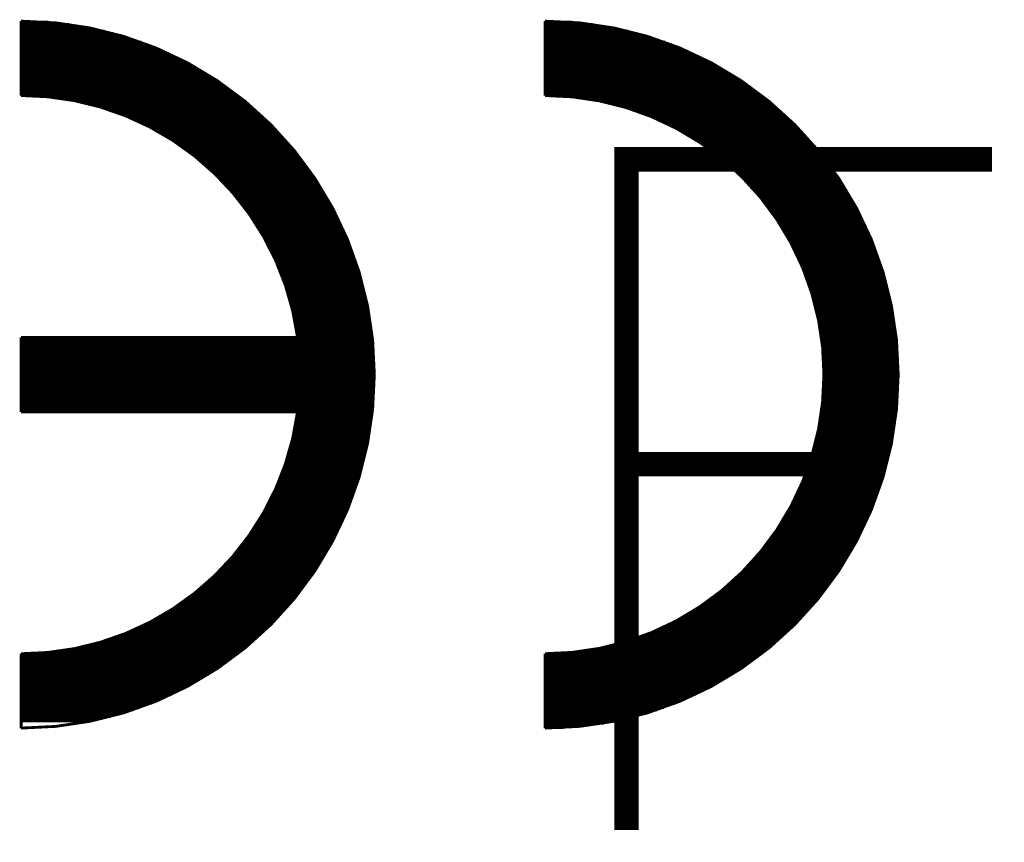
# Model space of a CAD drawing. Extents: x -181 to 108, y -18 to 160.
# Tile 14 of 18: x 33.68 to 43.94, y 51.94 to 60.51. Entities that reach past the tile are written whole.
import ezdxf

# ---------------------------------------------------------------- set-up
doc = ezdxf.new("R2010")
doc.units = 0
doc.layers.add('BOARD_GEOMETRY_DIMENSION', color=2, linetype='CONTINUOUS')
doc.layers.add('PACKAGE_GEOMETRY_SILKSCREEN_B', color=4, linetype='CONTINUOUS')

msp = doc.modelspace()

# ---------------------------------------------------------------- linework, layer by layer
at = {"layer": 'BOARD_GEOMETRY_DIMENSION', "const_width": 0.254}
for points in [[(43.815, 59.055), (40.005, 59.055), (40.005, 52.07)], [(40.005, 55.88), (42.545, 55.88)]]:
    msp.add_lwpolyline(points, dxfattribs=at)
at = {"layer": 'PACKAGE_GEOMETRY_SILKSCREEN_B', "const_width": 0.029464}
for points in [[(33.697164, 60.494418), (33.697164, 59.719718)], [(33.97631, 60.48375), (33.697164, 60.48375)], [(34.195258, 60.460128), (33.697164, 60.460128)], [(34.342832, 60.437014), (33.697164, 60.437014)], [(39.155878, 60.494418), (39.155878, 59.719718)], [(39.435278, 60.48375), (39.155878, 60.48375)], [(39.654226, 60.460128), (39.155878, 60.460128)], [(39.8018, 60.437014), (39.155878, 60.437014)], [(34.462212, 60.413646), (33.697164, 60.413646)], [(34.564574, 60.390786), (33.697164, 60.390786)], [(34.654998, 60.367672), (33.697164, 60.367672)], [(34.737802, 60.344304), (33.697164, 60.344304)], [(34.81324, 60.32119), (33.697164, 60.32119)], [(39.920672, 60.413646), (39.155878, 60.413646)], [(40.023034, 60.390786), (39.155878, 60.390786)], [(40.113966, 60.367672), (39.155878, 60.367672)], [(40.196262, 60.344304), (39.155878, 60.344304)], [(40.272462, 60.32119), (39.155878, 60.32119)], [(34.884106, 60.297568), (33.697164, 60.297568)], [(34.9504, 60.274454), (33.697164, 60.274454)], [(35.01263, 60.251086), (33.697164, 60.251086)], [(35.072066, 60.228226), (33.697164, 60.228226)], [(40.34282, 60.297568), (39.155878, 60.297568)], [(40.40886, 60.274454), (39.155878, 60.274454)], [(40.471598, 60.251086), (39.155878, 60.251086)], [(40.530526, 60.228226), (39.155878, 60.228226)], [(35.1282, 60.205112), (33.697164, 60.205112)], [(35.182302, 60.180982), (33.697164, 60.180982)], [(35.233864, 60.157868), (33.697164, 60.157868)], [(35.283394, 60.135008), (33.697164, 60.135008)], [(35.3314, 60.11164), (33.697164, 60.11164)], [(40.587422, 60.205112), (39.155878, 60.205112)], [(40.64127, 60.180982), (39.155878, 60.180982)], [(40.692832, 60.157868), (39.155878, 60.157868)], [(40.742362, 60.135008), (39.155878, 60.135008)], [(40.790114, 60.11164), (39.155878, 60.11164)], [(35.377374, 60.088526), (33.697164, 60.088526)], [(35.422078, 60.065158), (33.697164, 60.065158)], [(35.465004, 60.041536), (33.697164, 60.041536)], [(35.506914, 60.018422), (33.697164, 60.018422)], [(40.836088, 60.088526), (39.155878, 60.088526)], [(40.881046, 60.065158), (39.155878, 60.065158)], [(40.923972, 60.041536), (39.155878, 60.041536)], [(40.965628, 60.018422), (39.155878, 60.018422)], [(35.547554, 59.995308), (33.697164, 59.995308)], [(35.586924, 59.972448), (33.697164, 59.972448)], [(35.625024, 59.94908), (33.697164, 59.94908)], [(35.662616, 59.925966), (33.697164, 59.925966)], [(35.698684, 59.902598), (33.697164, 59.902598)], [(41.006268, 59.995308), (39.155878, 59.995308)], [(41.045892, 59.972448), (39.155878, 59.972448)], [(41.084246, 59.94908), (39.155878, 59.94908)], [(41.121584, 59.925966), (39.155878, 59.925966)], [(41.157906, 59.902598), (39.155878, 59.902598)], [(35.734244, 59.878976), (33.697164, 59.878976)], [(35.768788, 59.855862), (33.697164, 59.855862)], [(35.80257, 59.832494), (33.697164, 59.832494)], [(35.835844, 59.809888), (33.697164, 59.809888)], [(41.193212, 59.878976), (39.155878, 59.878976)], [(41.227756, 59.855862), (39.155878, 59.855862)], [(41.261792, 59.832494), (39.155878, 59.832494)], [(41.294304, 59.809888), (39.155878, 59.809888)], [(35.867594, 59.78652), (33.697164, 59.78652)], [(35.89909, 59.762644), (33.697164, 59.762644)], [(35.929824, 59.739276), (33.697164, 59.739276)], [(35.96005, 59.716416), (33.825942, 59.716416)], [(41.326562, 59.78652), (39.155878, 59.78652)], [(41.358058, 59.762644), (39.155878, 59.762644)], [(41.388792, 59.739276), (39.155878, 59.739276)], [(41.419272, 59.716416), (39.28491, 59.716416)], [(35.989768, 59.693302), (34.085784, 59.693302)], [(36.01847, 59.669934), (34.230564, 59.669934)], [(36.047172, 59.64682), (34.342324, 59.64682)], [(36.074604, 59.623198), (34.43732, 59.623198)], [(36.101782, 59.59983), (34.520378, 59.59983)], [(41.448736, 59.693302), (39.544752, 59.693302)], [(41.477438, 59.669934), (39.689278, 59.669934)], [(41.505886, 59.64682), (39.801546, 59.64682)], [(41.533826, 59.623198), (39.896288, 59.623198)], [(41.561004, 59.59983), (39.979346, 59.59983)], [(36.128706, 59.576716), (34.595562, 59.576716)], [(36.154614, 59.553856), (34.664142, 59.553856)], [(36.180268, 59.530742), (34.727388, 59.530742)], [(36.205414, 59.507374), (34.786824, 59.507374)], [(41.587674, 59.576716), (40.054276, 59.576716)], [(41.613582, 59.553856), (40.12311, 59.553856)], [(41.639236, 59.530742), (40.18661, 59.530742)], [(41.664382, 59.507374), (40.246046, 59.507374)], [(36.230306, 59.48426), (34.842958, 59.48426)], [(36.25469, 59.460638), (34.895536, 59.460638)], [(36.278566, 59.43727), (34.945574, 59.43727)], [(36.301934, 59.414156), (34.993326, 59.414156)], [(36.325048, 59.391296), (35.038792, 59.391296)], [(41.689274, 59.48426), (40.301418, 59.48426)], [(41.713658, 59.460638), (40.35425, 59.460638)], [(41.73728, 59.43727), (40.404542, 59.43727)], [(41.760902, 59.414156), (40.452294, 59.414156)], [(41.783762, 59.391296), (40.498014, 59.391296)], [(36.347654, 59.367928), (35.08248, 59.367928)], [(36.369498, 59.344814), (35.124644, 59.344814)], [(36.391596, 59.320684), (35.165284, 59.320684)], [(36.412932, 59.298078), (35.204146, 59.298078)], [(41.806622, 59.367928), (40.541702, 59.367928)], [(41.82872, 59.344814), (40.583866, 59.344814)], [(41.850818, 59.320684), (40.623998, 59.320684)], [(41.8719, 59.298078), (40.663368, 59.298078)], [(36.434268, 59.27471), (35.241992, 59.27471)], [(36.455096, 59.251596), (35.278314, 59.251596)], [(36.475416, 59.228228), (35.31362, 59.228228)], [(36.495228, 59.204606), (35.34791, 59.204606)], [(41.893236, 59.27471), (40.700706, 59.27471)], [(41.91381, 59.251596), (40.737282, 59.251596)], [(41.93413, 59.228228), (40.772334, 59.228228)], [(41.954196, 59.204606), (40.806624, 59.204606)], [(36.514786, 59.181492), (35.38093, 59.181492)], [(36.534598, 59.158124), (35.413188, 59.158124)], [(36.553394, 59.135264), (35.44443, 59.135264)], [(36.572444, 59.11215), (35.475164, 59.11215)], [(36.590478, 59.088782), (35.504628, 59.088782)], [(41.974008, 59.181492), (40.840152, 59.181492)], [(41.993312, 59.158124), (40.87241, 59.158124)], [(42.012616, 59.135264), (40.903398, 59.135264)], [(42.030904, 59.11215), (40.934132, 59.11215)], [(42.049446, 59.088782), (40.963596, 59.088782)], [(36.608512, 59.065668), (35.533838, 59.065668)], [(36.6268, 59.042046), (35.561778, 59.042046)], [(36.644072, 59.018932), (35.58921, 59.018932)], [(36.661344, 58.995564), (35.616134, 58.995564)], [(42.067734, 59.065668), (40.992552, 59.065668)], [(42.085768, 59.042046), (41.020746, 59.042046)], [(42.10304, 59.018932), (41.047924, 59.018932)], [(42.120312, 58.995564), (41.075102, 58.995564)], [(36.678362, 58.972704), (35.642042, 58.972704)], [(36.695126, 58.94959), (35.667696, 58.94959)], [(36.711636, 58.926222), (35.692334, 58.926222)], [(36.727892, 58.902346), (35.716972, 58.902346)], [(36.74364, 58.879486), (35.740594, 58.879486)], [(42.13733, 58.972704), (41.10101, 58.972704)], [(42.154348, 58.94959), (41.126664, 58.94959)], [(42.17035, 58.926222), (41.151556, 58.926222)], [(42.186606, 58.902346), (41.17594, 58.902346)], [(42.202608, 58.879486), (41.199562, 58.879486)], [(36.759388, 58.856118), (35.763708, 58.856118)], [(36.774628, 58.833004), (35.786568, 58.833004)], [(36.789614, 58.80989), (35.80892, 58.80989)], [(36.8046, 58.786268), (35.83051, 58.786268)], [(42.218356, 58.856118), (41.222676, 58.856118)], [(42.233342, 58.833004), (41.245536, 58.833004)], [(42.248836, 58.80989), (41.267634, 58.80989)], [(42.263568, 58.786268), (41.289732, 58.786268)], [(36.819332, 58.7629), (35.851846, 58.7629)], [(36.83381, 58.739786), (35.872674, 58.739786)], [(36.848034, 58.716926), (35.893248, 58.716926)], [(36.86175, 58.693558), (35.912806, 58.693558)], [(36.875466, 58.670444), (35.932618, 58.670444)], [(42.2783, 58.7629), (41.310814, 58.7629)], [(42.292524, 58.739786), (41.331896, 58.739786)], [(42.307002, 58.716926), (41.351962, 58.716926)], [(42.320718, 58.693558), (41.372028, 58.693558)], [(42.334434, 58.670444), (41.391586, 58.670444)], [(36.888928, 58.647076), (35.951414, 58.647076)], [(36.90239, 58.623454), (35.970464, 58.623454)], [(36.915344, 58.60034), (35.988498, 58.60034)], [(36.92779, 58.576972), (36.006532, 58.576972)], [(42.347896, 58.647076), (41.410636, 58.647076)], [(42.361358, 58.623454), (41.429432, 58.623454)], [(42.374312, 58.60034), (41.447466, 58.60034)], [(42.387012, 58.576972), (41.465754, 58.576972)], [(36.94049, 58.554366), (36.024312, 58.554366)], [(36.95319, 58.530998), (36.04133, 58.530998)], [(36.965382, 58.507884), (36.058094, 58.507884)], [(36.977066, 58.483754), (36.074604, 58.483754)], [(42.399458, 58.554366), (41.483026, 58.554366)], [(42.412158, 58.530998), (41.500298, 58.530998)], [(42.423842, 58.507884), (41.517316, 58.507884)], [(42.436034, 58.483754), (41.533826, 58.483754)], [(36.989004, 58.460894), (36.09086, 58.460894)], [(37.000434, 58.43778), (36.106608, 58.43778)], [(37.01161, 58.414412), (36.122356, 58.414412)], [(37.022786, 58.391298), (36.137342, 58.391298)], [(37.033708, 58.367676), (36.152328, 58.367676)], [(42.447972, 58.460894), (41.549828, 58.460894)], [(42.459402, 58.43778), (41.565576, 58.43778)], [(42.470832, 58.414412), (41.581324, 58.414412)], [(42.481754, 58.391298), (41.59631, 58.391298)], [(42.49293, 58.367676), (41.611296, 58.367676)], [(37.044376, 58.344308), (36.166806, 58.344308)], [(37.055044, 58.321194), (36.18103, 58.321194)], [(37.065204, 58.298334), (36.195254, 58.298334)], [(37.075618, 58.27522), (36.20897, 58.27522)], [(42.503344, 58.344308), (41.625774, 58.344308)], [(42.514012, 58.321194), (41.639998, 58.321194)], [(42.524426, 58.298334), (41.654222, 58.298334)], [(42.534586, 58.27522), (41.667684, 58.27522)], [(37.085778, 58.251852), (36.222432, 58.251852)], [(37.095176, 58.228738), (36.235386, 58.228738)], [(37.105082, 58.205116), (36.24834, 58.205116)], [(37.11448, 58.181748), (36.260532, 58.181748)], [(37.123624, 58.158634), (36.273232, 58.158634)], [(42.544492, 58.251852), (41.680892, 58.251852)], [(42.554144, 58.228738), (41.694354, 58.228738)], [(42.563796, 58.205116), (41.707054, 58.205116)], [(42.573194, 58.181748), (41.7195, 58.181748)], [(42.582592, 58.158634), (41.731692, 58.158634)], [(37.132514, 58.135266), (36.284916, 58.135266)], [(37.14115, 58.112406), (36.296854, 58.112406)], [(37.15004, 58.089292), (36.308284, 58.089292)], [(37.158676, 58.065162), (36.319714, 58.065162)], [(42.591736, 58.135266), (41.743884, 58.135266)], [(42.600372, 58.112406), (41.755822, 58.112406)], [(42.609008, 58.089292), (41.767252, 58.089292)], [(42.617644, 58.065162), (41.778174, 58.065162)], [(37.166804, 58.042556), (36.330636, 58.042556)], [(37.175186, 58.019188), (36.341304, 58.019188)], [(37.18306, 57.996074), (36.351464, 57.996074)], [(37.190934, 57.972706), (36.361624, 57.972706)], [(42.625772, 58.042556), (41.78935, 58.042556)], [(42.634154, 58.019188), (41.800272, 58.019188)], [(42.642028, 57.996074), (41.810432, 57.996074)], [(42.649902, 57.972706), (41.820846, 57.972706)], [(37.1983, 57.949084), (36.372038, 57.949084)], [(37.20592, 57.92597), (36.38169, 57.92597)], [(37.213286, 57.902602), (36.391342, 57.902602)], [(37.220398, 57.879488), (36.400232, 57.879488)], [(37.22751, 57.856628), (36.409376, 57.856628)], [(42.657268, 57.949084), (41.830498, 57.949084)], [(42.664888, 57.92597), (41.840404, 57.92597)], [(42.672, 57.902602), (41.849802, 57.902602)], [(42.679366, 57.879488), (41.859454, 57.879488)], [(42.686224, 57.856628), (41.868344, 57.856628)], [(37.234114, 57.833514), (36.41852, 57.833514)], [(37.240972, 57.810146), (36.427156, 57.810146)], [(37.247068, 57.787032), (36.435284, 57.787032)], [(37.253418, 57.76341), (36.443666, 57.76341)], [(42.693336, 57.833514), (41.877488, 57.833514)], [(42.699432, 57.810146), (41.885616, 57.810146)], [(42.70629, 57.787032), (41.894506, 57.787032)], [(42.712386, 57.76341), (41.90238, 57.76341)], [(37.259768, 57.740042), (36.45154, 57.740042)], [(37.26561, 57.716928), (36.458906, 57.716928)], [(37.271452, 57.694068), (36.466526, 57.694068)], [(37.27704, 57.6707), (36.473892, 57.6707)], [(37.282628, 57.646824), (36.481004, 57.646824)], [(42.718482, 57.740042), (41.910508, 57.740042)], [(42.724832, 57.716928), (41.918128, 57.716928)], [(42.730166, 57.694068), (41.925494, 57.694068)], [(42.736008, 57.6707), (41.93286, 57.6707)], [(42.741596, 57.646824), (41.939972, 57.646824)], [(37.287708, 57.623456), (36.487608, 57.623456)], [(37.292788, 57.600596), (36.494466, 57.600596)], [(37.297868, 57.577482), (36.50107, 57.577482)], [(37.302694, 57.554368), (36.506912, 57.554368)], [(42.746676, 57.623456), (41.94683, 57.623456)], [(42.751756, 57.600596), (41.953434, 57.600596)], [(42.75709, 57.577482), (41.959784, 57.577482)], [(42.761662, 57.554368), (41.966134, 57.554368)], [(37.30752, 57.531), (36.513262, 57.531)], [(37.312092, 57.507378), (36.519104, 57.507378)], [(37.31641, 57.484264), (36.524692, 57.484264)], [(37.320728, 57.460896), (36.53028, 57.460896)], [(42.766488, 57.531), (41.97223, 57.531)], [(42.77106, 57.507378), (41.977818, 57.507378)], [(42.775378, 57.484264), (41.98366, 57.484264)], [(42.77995, 57.460896), (41.988994, 57.460896)], [(37.324792, 57.438036), (36.53536, 57.438036)], [(37.328602, 57.414922), (36.54044, 57.414922)], [(37.332666, 57.391554), (36.545266, 57.391554)], [(37.336222, 57.36844), (36.549838, 57.36844)], [(37.339778, 57.344818), (36.554156, 57.344818)], [(42.78376, 57.438036), (41.994328, 57.438036)], [(42.787824, 57.414922), (41.999154, 57.414922)], [(42.791634, 57.391554), (42.004234, 57.391554)], [(42.79519, 57.36844), (42.008552, 57.36844)], [(42.798746, 57.344818), (42.013378, 57.344818)], [(37.342826, 57.321704), (36.558474, 57.321704)], [(37.345874, 57.298336), (36.562538, 57.298336)], [(37.349176, 57.275476), (36.566348, 57.275476)], [(37.35197, 57.252362), (36.569904, 57.252362)], [(42.801794, 57.321704), (42.017188, 57.321704)], [(42.805096, 57.298336), (42.021506, 57.298336)], [(42.808144, 57.275476), (42.025062, 57.275476)], [(42.810938, 57.252362), (42.029126, 57.252362)], [(36.577524, 57.2008), (33.697164, 57.2008)], [(33.697164, 57.2008), (33.697164, 56.425592)], [(37.359844, 57.182258), (33.697164, 57.182258)], [(37.36213, 57.15889), (33.697164, 57.15889)], [(37.364162, 57.135776), (33.697164, 57.135776)], [(37.354764, 57.228232), (36.57346, 57.228232)], [(37.357304, 57.205118), (36.576762, 57.205118)], [(42.813732, 57.228232), (42.032174, 57.228232)], [(42.816018, 57.205118), (42.03573, 57.205118)], [(42.818812, 57.182258), (42.038524, 57.182258)], [(42.820844, 57.15889), (42.041572, 57.15889)], [(42.82313, 57.135776), (42.044366, 57.135776)], [(37.36594, 57.112408), (33.697164, 57.112408)], [(37.367972, 57.088786), (33.697164, 57.088786)], [(37.369496, 57.065672), (33.697164, 57.065672)], [(37.371274, 57.042558), (33.697164, 57.042558)], [(42.825162, 57.112408), (42.046652, 57.112408)], [(42.826686, 57.088786), (42.049192, 57.088786)], [(42.828718, 57.065672), (42.05097, 57.065672)], [(42.829734, 57.042558), (42.053002, 57.042558)], [(37.37229, 57.019698), (33.697164, 57.019698)], [(37.37356, 56.99633), (33.697164, 56.99633)], [(37.37483, 56.973216), (33.697164, 56.973216)], [(37.375846, 56.949848), (33.697164, 56.949848)], [(37.376354, 56.926226), (33.697164, 56.926226)], [(42.831512, 57.019698), (42.055034, 57.019698)], [(42.832528, 56.99633), (42.056304, 56.99633)], [(42.833798, 56.973216), (42.057828, 56.973216)], [(42.83456, 56.949848), (42.058844, 56.949848)], [(42.835322, 56.926226), (42.060114, 56.926226)], [(37.377116, 56.903112), (33.697164, 56.903112)], [(37.37737, 56.879744), (33.697164, 56.879744)], [(37.377878, 56.857138), (33.697164, 56.857138)], [(37.378386, 56.83377), (33.697164, 56.83377)], [(42.836084, 56.903112), (42.060876, 56.903112)], [(42.836592, 56.879744), (42.061384, 56.879744)], [(42.836846, 56.857138), (42.061638, 56.857138)], [(42.837354, 56.83377), (42.062146, 56.83377)], [(37.378386, 56.809894), (33.697164, 56.809894)], [(37.378386, 56.786526), (33.697164, 56.786526)], [(37.377878, 56.763666), (33.697164, 56.763666)], [(37.37737, 56.740552), (33.697164, 56.740552)], [(42.836592, 56.740552), (42.061384, 56.740552)], [(42.836846, 56.763666), (42.061638, 56.763666)], [(42.837354, 56.809894), (42.062146, 56.809894)], [(42.837354, 56.786526), (42.062146, 56.786526)], [(37.377116, 56.717184), (33.697164, 56.717184)], [(37.376354, 56.69407), (33.697164, 56.69407)], [(37.375592, 56.670448), (33.697164, 56.670448)], [(37.37483, 56.64708), (33.697164, 56.64708)], [(37.37356, 56.623966), (33.697164, 56.623966)], [(42.832274, 56.623966), (42.056304, 56.623966)], [(42.83329, 56.64708), (42.05732, 56.64708)], [(42.83456, 56.670448), (42.05859, 56.670448)], [(42.835322, 56.69407), (42.05986, 56.69407)], [(42.836084, 56.717184), (42.060622, 56.717184)], [(37.372036, 56.601106), (33.697164, 56.601106)], [(37.370766, 56.577992), (33.697164, 56.577992)], [(37.369242, 56.554624), (33.697164, 56.554624)], [(37.367718, 56.53151), (33.697164, 56.53151)], [(42.826178, 56.53151), (42.04843, 56.53151)], [(42.82821, 56.554624), (42.050716, 56.554624)], [(42.829734, 56.577992), (42.052748, 56.577992)], [(42.831004, 56.601106), (42.054526, 56.601106)], [(37.365686, 56.507888), (33.697164, 56.507888)], [(37.363654, 56.48452), (33.697164, 56.48452)], [(37.361368, 56.461406), (33.697164, 56.461406)], [(37.359082, 56.438546), (33.697164, 56.438546)], [(33.697164, 56.425592), (36.577524, 56.425592)], [(37.356542, 56.415178), (36.576, 56.415178)], [(42.815764, 56.415178), (42.034968, 56.415178)], [(42.81805, 56.438546), (42.038016, 56.438546)], [(42.820336, 56.461406), (42.04081, 56.461406)], [(42.822622, 56.48452), (42.043604, 56.48452)], [(42.824654, 56.507888), (42.046398, 56.507888)], [(37.345112, 56.32196), (36.561268, 56.32196)], [(37.348414, 56.345328), (36.565332, 56.345328)], [(37.351462, 56.367934), (36.569142, 56.367934)], [(37.354256, 56.392064), (36.572698, 56.392064)], [(42.804334, 56.32196), (42.02049, 56.32196)], [(42.807382, 56.345328), (42.0243, 56.345328)], [(42.810176, 56.367934), (42.027856, 56.367934)], [(42.81297, 56.392064), (42.031412, 56.392064)], [(37.331904, 56.228742), (36.543996, 56.228742)], [(37.33546, 56.251856), (36.548822, 56.251856)], [(37.339016, 56.275478), (36.55314, 56.275478)], [(37.342064, 56.298846), (36.557458, 56.298846)], [(42.790364, 56.228742), (42.002964, 56.228742)], [(42.794428, 56.251856), (42.007282, 56.251856)], [(42.797984, 56.275478), (42.012108, 56.275478)], [(42.801032, 56.298846), (42.016426, 56.298846)], [(37.310822, 56.112918), (36.51758, 56.112918)], [(37.315648, 56.136032), (36.523168, 56.136032)], [(37.319712, 56.1594), (36.528756, 56.1594)], [(37.32403, 56.182514), (36.53409, 56.182514)], [(37.32784, 56.205374), (36.53917, 56.205374)], [(42.770044, 56.112918), (41.976802, 56.112918)], [(42.774362, 56.136032), (41.982136, 56.136032)], [(42.77868, 56.1594), (41.987724, 56.1594)], [(42.782998, 56.182514), (41.992804, 56.182514)], [(42.786808, 56.205374), (41.997884, 56.205374)], [(37.291772, 56.019954), (36.492942, 56.019954)], [(37.296852, 56.042814), (36.499546, 56.042814)], [(37.301932, 56.066182), (36.505896, 56.066182)], [(37.306504, 56.089296), (36.511738, 56.089296)], [(42.75074, 56.019954), (41.95191, 56.019954)], [(42.75582, 56.042814), (41.95826, 56.042814)], [(42.760646, 56.066182), (41.964356, 56.066182)], [(42.765218, 56.089296), (41.970706, 56.089296)], [(37.264086, 55.903368), (36.457382, 55.903368)], [(37.269928, 55.926736), (36.465002, 55.926736)], [(37.275516, 55.949596), (36.47186, 55.949596)], [(37.281104, 55.973472), (36.47948, 55.973472)], [(37.286438, 55.99684), (36.486084, 55.99684)], [(42.723054, 55.903368), (41.916096, 55.903368)], [(42.72915, 55.926736), (41.923462, 55.926736)], [(42.734484, 55.949596), (41.931082, 55.949596)], [(42.740072, 55.973472), (41.938194, 55.973472)], [(42.74566, 55.99684), (41.945306, 55.99684)], [(37.23894, 55.81015), (36.424616, 55.81015)], [(37.245544, 55.833518), (36.433506, 55.833518)], [(37.251894, 55.85714), (36.441634, 55.85714)], [(37.258244, 55.880254), (36.449508, 55.880254)], [(42.697908, 55.81015), (41.883838, 55.81015)], [(42.704512, 55.833518), (41.892474, 55.833518)], [(42.710862, 55.85714), (41.900348, 55.85714)], [(42.717212, 55.880254), (41.908476, 55.880254)], [(37.211254, 55.717694), (36.388802, 55.717694)], [(37.218366, 55.740808), (36.398454, 55.740808)], [(37.225478, 55.764176), (36.407344, 55.764176)], [(37.23259, 55.787036), (36.41598, 55.787036)], [(42.670476, 55.717694), (41.848024, 55.717694)], [(42.677588, 55.740808), (41.856914, 55.740808)], [(42.684446, 55.764176), (41.866058, 55.764176)], [(42.691304, 55.787036), (41.875202, 55.787036)], [(37.173154, 55.601616), (36.33851, 55.601616)], [(37.181028, 55.624222), (36.349178, 55.624222)], [(37.188902, 55.64759), (36.359338, 55.64759)], [(37.196776, 55.670704), (36.369498, 55.670704)], [(37.204142, 55.694326), (36.379404, 55.694326)], [(42.631868, 55.601616), (41.797478, 55.601616)], [(42.639996, 55.624222), (41.808146, 55.624222)], [(42.64787, 55.64759), (41.818306, 55.64759)], [(42.65549, 55.670704), (41.828212, 55.670704)], [(42.662856, 55.694326), (41.838118, 55.694326)], [(37.139372, 55.508144), (36.29406, 55.508144)], [(37.148008, 55.531004), (36.30549, 55.531004)], [(37.156644, 55.555134), (36.31692, 55.555134)], [(37.164772, 55.578248), (36.327842, 55.578248)], [(42.59834, 55.508144), (41.752774, 55.508144)], [(42.606976, 55.531004), (41.764458, 55.531004)], [(42.615612, 55.555134), (41.77538, 55.555134)], [(42.623994, 55.578248), (41.786556, 55.578248)], [(37.09289, 55.391558), (36.232084, 55.391558)], [(37.102796, 55.414926), (36.244784, 55.414926)], [(37.112194, 55.438548), (36.257738, 55.438548)], [(37.121084, 55.461662), (36.26993, 55.461662)], [(37.130228, 55.48503), (36.282122, 55.48503)], [(42.551858, 55.391558), (41.691306, 55.391558)], [(42.561256, 55.414926), (41.703752, 55.414926)], [(42.570654, 55.438548), (41.716452, 55.438548)], [(42.580306, 55.461662), (41.729152, 55.461662)], [(42.589196, 55.48503), (41.740836, 55.48503)], [(37.05225, 55.299102), (36.177982, 55.299102)], [(37.062918, 55.32247), (36.191698, 55.32247)], [(37.073078, 55.345584), (36.205414, 55.345584)], [(37.082984, 55.368444), (36.218876, 55.368444)], [(42.511218, 55.299102), (41.636442, 55.299102)], [(42.521886, 55.32247), (41.650666, 55.32247)], [(42.5323, 55.345584), (41.664382, 55.345584)], [(42.541952, 55.368444), (41.677844, 55.368444)], [(36.99764, 55.182516), (36.102798, 55.182516)], [(37.00907, 55.205884), (36.118546, 55.205884)], [(37.019992, 55.228998), (36.133786, 55.228998)], [(37.030914, 55.252366), (36.148772, 55.252366)], [(37.04209, 55.275988), (36.16325, 55.275988)], [(42.456608, 55.182516), (41.561766, 55.182516)], [(42.468038, 55.205884), (41.577514, 55.205884)], [(42.47896, 55.228998), (41.592754, 55.228998)], [(42.490136, 55.252366), (41.60774, 55.252366)], [(42.500804, 55.275988), (41.622472, 55.275988)], [(36.949888, 55.089806), (36.037266, 55.089806)], [(36.96208, 55.112412), (36.054284, 55.112412)], [(36.974272, 55.136542), (36.070794, 55.136542)], [(36.98621, 55.159656), (36.08705, 55.159656)], [(42.408856, 55.089806), (41.49598, 55.089806)], [(42.421048, 55.112412), (41.512998, 55.112412)], [(42.432986, 55.136542), (41.529508, 55.136542)], [(42.44467, 55.159656), (41.546018, 55.159656)], [(36.898834, 54.996334), (35.965638, 54.996334)], [(36.912042, 55.019956), (35.98418, 55.019956)], [(36.924742, 55.043324), (36.002214, 55.043324)], [(36.937696, 55.066438), (36.019994, 55.066438)], [(42.357802, 54.996334), (41.424606, 54.996334)], [(42.371264, 55.019956), (41.443148, 55.019956)], [(42.38371, 55.043324), (41.460928, 55.043324)], [(42.39641, 55.066438), (41.478708, 55.066438)], [(36.830254, 54.880764), (35.867594, 54.880764)], [(36.844478, 54.903878), (35.888168, 54.903878)], [(36.858702, 54.926738), (35.908234, 54.926738)], [(36.87191, 54.949852), (35.927792, 54.949852)], [(36.885626, 54.97322), (35.946842, 54.97322)], [(42.289222, 54.880764), (41.326562, 54.880764)], [(42.303446, 54.903878), (41.347136, 54.903878)], [(42.317162, 54.926738), (41.367202, 54.926738)], [(42.331132, 54.949852), (41.386506, 54.949852)], [(42.344848, 54.97322), (41.40581, 54.97322)], [(36.770818, 54.787292), (35.78098, 54.787292)], [(36.786058, 54.81066), (35.803586, 54.81066)], [(36.801044, 54.834282), (35.825176, 54.834282)], [(36.815776, 54.857396), (35.846766, 54.857396)], [(42.229786, 54.787292), (41.239948, 54.787292)], [(42.244772, 54.81066), (41.262554, 54.81066)], [(42.259758, 54.834282), (41.284144, 54.834282)], [(42.274744, 54.857396), (41.30548, 54.857396)], [(36.690808, 54.670706), (35.661346, 54.670706)], [(36.707318, 54.694074), (35.686492, 54.694074)], [(36.723574, 54.71795), (35.710876, 54.71795)], [(36.739576, 54.741318), (35.735006, 54.741318)], [(36.755324, 54.764178), (35.75812, 54.764178)], [(42.15003, 54.670706), (41.120314, 54.670706)], [(42.16654, 54.694074), (41.14546, 54.694074)], [(42.182542, 54.71795), (41.170098, 54.71795)], [(42.198798, 54.741318), (41.19372, 54.741318)], [(42.214546, 54.764178), (41.217342, 54.764178)], [(36.622482, 54.57825), (35.55492, 54.57825)], [(36.639754, 54.601618), (35.582606, 54.601618)], [(36.65728, 54.624732), (35.609276, 54.624732)], [(36.674298, 54.647846), (35.635692, 54.647846)], [(42.080942, 54.57825), (41.013634, 54.57825)], [(42.098722, 54.601618), (41.041574, 54.601618)], [(42.115994, 54.624732), (41.068498, 54.624732)], [(42.133266, 54.647846), (41.094914, 54.647846)], [(36.548822, 54.485286), (35.43681, 54.485286)], [(36.567618, 54.508146), (35.467544, 54.508146)], [(36.58616, 54.531514), (35.497516, 54.531514)], [(36.604194, 54.554628), (35.526726, 54.554628)], [(42.00779, 54.485286), (40.896032, 54.485286)], [(42.026586, 54.508146), (40.926766, 54.508146)], [(42.045128, 54.531514), (40.956484, 54.531514)], [(42.063416, 54.554628), (40.98544, 54.554628)], [(36.450016, 54.368954), (35.269678, 54.368954)], [(36.470336, 54.392068), (35.304984, 54.392068)], [(36.490402, 54.41569), (35.339274, 54.41569)], [(36.510214, 54.438804), (35.373056, 54.438804)], [(36.529518, 54.462172), (35.405314, 54.462172)], [(41.908476, 54.368954), (40.728138, 54.368954)], [(41.92905, 54.392068), (40.764206, 54.392068)], [(41.949624, 54.41569), (40.798242, 54.41569)], [(41.969182, 54.438804), (40.83177, 54.438804)], [(41.988486, 54.462172), (40.864536, 54.462172)], [(36.364418, 54.275482), (35.114484, 54.275482)], [(36.386262, 54.299612), (35.155378, 54.299612)], [(36.407852, 54.322726), (35.194748, 54.322726)], [(36.428934, 54.345586), (35.232594, 54.345586)], [(41.823132, 54.275482), (40.573452, 54.275482)], [(41.84523, 54.299612), (40.614092, 54.299612)], [(41.86682, 54.322726), (40.653462, 54.322726)], [(41.888156, 54.345586), (40.691562, 54.345586)], [(36.248848, 54.159658), (34.882582, 54.159658)], [(36.272724, 54.183026), (34.933382, 54.183026)], [(36.296346, 54.20614), (34.981896, 54.20614)], [(36.319206, 54.229508), (35.02787, 54.229508)], [(36.342066, 54.252368), (35.072066, 54.252368)], [(41.707816, 54.159658), (40.34155, 54.159658)], [(41.731438, 54.183026), (40.39235, 54.183026)], [(41.75506, 54.20614), (40.440864, 54.20614)], [(41.778174, 54.229508), (40.486838, 54.229508)], [(41.801034, 54.252368), (40.531034, 54.252368)], [(36.148264, 54.066948), (34.647632, 54.066948)], [(36.174426, 54.089808), (34.712402, 54.089808)], [(36.199572, 54.112922), (34.772854, 54.112922)], [(36.22421, 54.136036), (34.829496, 54.136036)], [(41.607486, 54.066948), (40.1066, 54.066948)], [(41.632886, 54.089808), (40.171116, 54.089808)], [(41.65854, 54.112922), (40.231314, 54.112922)], [(41.683432, 54.136036), (40.28821, 54.136036)], [(36.04006, 53.973476), (34.316924, 53.973476)], [(36.068, 53.997098), (34.415222, 53.997098)], [(36.095178, 54.020466), (34.50082, 54.020466)], [(36.121848, 54.04358), (34.577528, 54.04358)], [(41.499028, 53.973476), (39.775892, 53.973476)], [(41.526714, 53.997098), (39.874444, 53.997098)], [(41.554146, 54.020466), (39.959788, 54.020466)], [(41.58107, 54.04358), (40.036496, 54.04358)], [(33.697164, 53.906674), (33.697164, 53.131466)], [(35.952684, 53.904388), (33.697164, 53.904388)], [(35.922458, 53.88102), (33.697164, 53.88102)], [(35.891724, 53.857144), (33.697164, 53.857144)], [(35.982656, 53.926994), (34.040572, 53.926994)], [(36.011612, 53.950362), (34.198814, 53.950362)], [(39.155878, 53.906674), (39.155878, 53.131466)], [(41.411652, 53.904388), (39.155878, 53.904388)], [(41.381426, 53.88102), (39.155878, 53.88102)], [(41.350184, 53.857144), (39.155878, 53.857144)], [(41.44137, 53.926994), (39.49954, 53.926994)], [(41.470326, 53.950362), (39.657782, 53.950362)], [(35.85972, 53.833776), (33.697164, 53.833776)], [(35.827462, 53.810916), (33.697164, 53.810916)], [(35.794442, 53.787802), (33.697164, 53.787802)], [(35.76066, 53.764434), (33.697164, 53.764434)], [(41.318688, 53.833776), (39.155878, 53.833776)], [(41.28643, 53.810916), (39.155878, 53.810916)], [(41.25341, 53.787802), (39.155878, 53.787802)], [(41.21912, 53.764434), (39.155878, 53.764434)], [(35.725608, 53.74132), (33.697164, 53.74132)], [(35.690048, 53.717698), (33.697164, 53.717698)], [(35.653472, 53.69433), (33.697164, 53.69433)], [(35.615626, 53.671216), (33.697164, 53.671216)], [(35.577018, 53.648356), (33.697164, 53.648356)], [(41.184576, 53.74132), (39.155878, 53.74132)], [(41.148762, 53.717698), (39.155878, 53.717698)], [(41.112186, 53.69433), (39.155878, 53.69433)], [(41.074594, 53.671216), (39.155878, 53.671216)], [(41.03624, 53.648356), (39.155878, 53.648356)], [(35.537648, 53.625242), (33.697164, 53.625242)], [(35.496754, 53.601874), (33.697164, 53.601874)], [(35.45459, 53.57876), (33.697164, 53.57876)], [(35.410902, 53.555138), (33.697164, 53.555138)], [(40.996362, 53.625242), (39.155878, 53.625242)], [(40.955468, 53.601874), (39.155878, 53.601874)], [(40.913812, 53.57876), (39.155878, 53.57876)], [(40.86987, 53.555138), (39.155878, 53.555138)], [(35.365944, 53.53177), (33.697164, 53.53177)], [(35.319716, 53.508656), (33.697164, 53.508656)], [(35.271202, 53.485796), (33.697164, 53.485796)], [(35.221164, 53.462428), (33.697164, 53.462428)], [(35.169094, 53.439314), (33.697164, 53.439314)], [(40.825166, 53.53177), (39.155878, 53.53177)], [(40.778684, 53.508656), (39.155878, 53.508656)], [(40.73017, 53.485796), (39.155878, 53.485796)], [(40.680132, 53.462428), (39.155878, 53.462428)], [(40.627808, 53.439314), (39.155878, 53.439314)], [(35.114484, 53.415184), (33.697164, 53.415184)], [(35.057334, 53.392578), (33.697164, 53.392578)], [(34.997644, 53.36921), (33.697164, 53.36921)], [(34.934144, 53.346096), (33.697164, 53.346096)], [(40.573452, 53.415184), (39.155878, 53.415184)], [(40.516556, 53.392578), (39.155878, 53.392578)], [(40.456612, 53.36921), (39.155878, 53.36921)], [(40.393112, 53.346096), (39.155878, 53.346096)], [(34.866834, 53.322728), (33.697164, 53.322728)], [(34.795206, 53.299106), (33.697164, 53.299106)], [(34.71799, 53.275992), (33.697164, 53.275992)], [(34.633662, 53.252624), (33.697164, 53.252624)], [(40.325802, 53.322728), (39.155878, 53.322728)], [(40.254174, 53.299106), (39.155878, 53.299106)], [(40.176704, 53.275992), (39.155878, 53.275992)], [(40.092376, 53.252624), (39.155878, 53.252624)], [(34.540444, 53.229764), (33.697164, 53.229764)], [(34.434526, 53.20665), (33.697164, 53.20665)], [(39.999158, 53.229764), (39.155878, 53.229764)], [(39.893494, 53.20665), (39.155878, 53.20665)], [(39.76878, 53.183282), (39.155878, 53.183282)], [(39.61003, 53.160168), (39.155878, 53.160168)], [(39.345616, 53.136546), (39.155878, 53.136546)]]:
    msp.add_lwpolyline(points, dxfattribs=at)
for points in [[(33.697164, 60.494164, -1), (33.697164, 53.132228)], [(39.155878, 60.494164, -1), (39.155878, 53.132228)], [(33.697164, 59.719464, -0.375521), (36.577524, 57.201054)], [(39.155878, 59.719464, -1), (39.155878, 53.906928)], [(36.577524, 56.425592, -0.375578), (33.697164, 53.906674)]]:
    msp.add_lwpolyline(points, format="xyb", dxfattribs=at)

doc.saveas('drawing.dxf')
